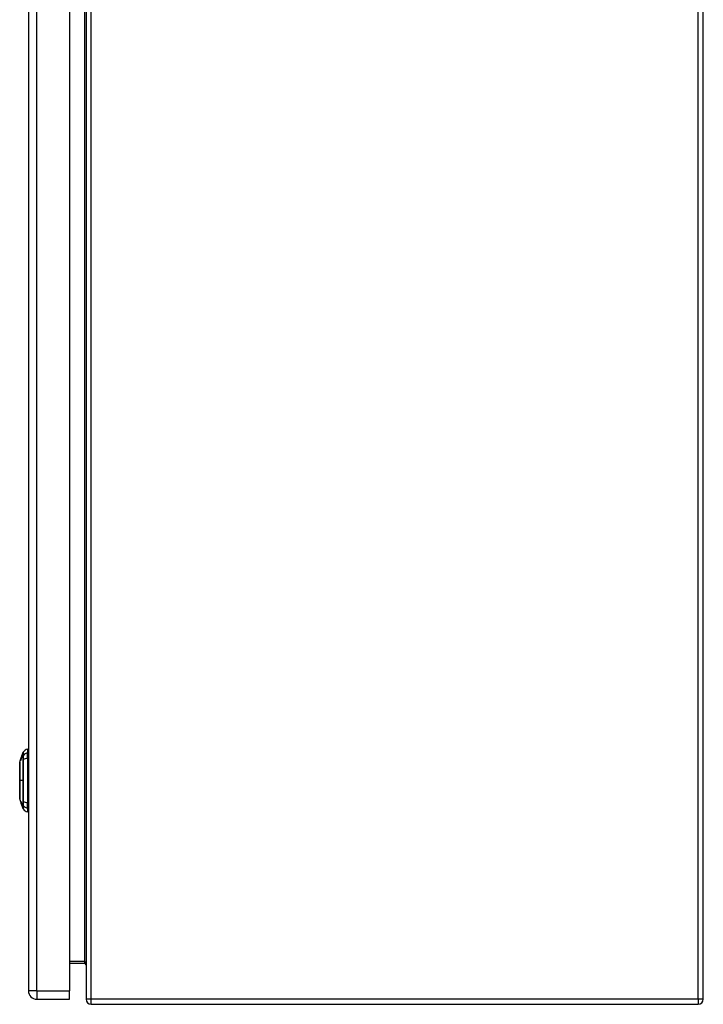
# Model space of a CAD drawing. Header units: inches. Extents: x 18 to 202, y 13 to 131.
# Tile 29 of 54: x 138 to 152, y 55 to 74. Entities that reach past the tile are written whole.
import ezdxf

# ---------------------------------------------------------------- set-up
doc = ezdxf.new("R2010")
doc.units = ezdxf.units.IN
doc.header["$MEASUREMENT"] = 0
doc.layers.add('Visible Edges(ANSI)', color=7, linetype='Continuous', lineweight=25)
doc.layers.add('Visible Tangent Edges(ANSI)', color=7, linetype='Continuous', lineweight=25)

msp = doc.modelspace()

# ---------------------------------------------------------------- linework, layer by layer
at = {"layer": 'Visible Edges(ANSI)'}
for p, q in [((151.627, 55.101), (151.627, 93.171)), ((139.627, 85.025), (139.627, 55.101)), ((138.507, 84.743), (138.507, 55.262)), ((139.307, 84.743), (139.307, 55.262)), ((138.386, 59.847), (138.404, 59.901)), ((138.491, 59.961), (138.491, 59.888)), ((138.337, 59.708), (138.345, 59.732)), ((138.345, 59.732), (138.345, 59.732)), ((138.346, 59.732), (138.346, 59.732)), ((138.347, 59.732), (138.346, 59.732)), ((138.353, 59.751), (138.347, 59.732)), ((138.348, 59.739), (138.362, 59.78)), ((138.348, 59.732), (138.348, 59.732)), ((138.35, 59.732), (138.349, 59.732)), ((138.351, 59.748), (138.351, 59.748)), ((138.351, 59.748), (138.351, 59.748)), ((138.354, 59.755), (138.354, 59.755)), ((138.356, 59.762), (138.356, 59.762)), ((138.356, 59.762), (138.356, 59.762)), ((138.362, 59.777), (138.36, 59.769)), ((138.36, 59.77), (138.361, 59.77)), ((138.36, 59.769), (138.36, 59.769)), ((138.36, 59.769), (138.36, 59.769)), ((138.36, 59.767), (138.36, 59.767)), ((138.361, 59.777), (138.361, 59.777)), ((138.362, 59.78), (138.385, 59.846)), ((138.362, 59.775), (138.363, 59.78)), ((138.363, 59.78), (138.362, 59.78)), ((138.362, 59.78), (138.362, 59.78)), ((138.362, 59.78), (138.362, 59.78)), ((138.362, 59.777), (138.362, 59.777)), ((138.362, 59.777), (138.362, 59.777)), ((138.362, 59.77), (138.363, 59.77)), ((138.363, 59.78), (138.363, 59.78)), ((138.363, 59.78), (138.364, 59.78)), ((138.364, 59.781), (138.364, 59.781)), ((138.385, 59.846), (138.385, 59.846)), ((138.386, 59.847), (138.387, 59.847)), ((138.386, 59.847), (138.386, 59.847)), ((138.386, 59.847), (138.386, 59.847)), ((138.491, 59.779), (138.491, 59.888)), ((138.491, 59.779), (138.491, 58.922)), ((138.364, 58.916), (138.337, 58.994)), ((138.362, 58.936), (138.363, 58.936)), ((138.363, 58.934), (138.363, 58.934)), ((138.36, 58.932), (138.36, 58.932)), ((138.363, 58.919), (138.363, 58.919)), ((138.366, 58.915), (138.366, 58.915)), ((138.37, 58.901), (138.367, 58.91)), ((138.367, 58.91), (138.367, 58.91)), ((138.368, 58.906), (138.368, 58.906)), ((138.38, 58.87), (138.368, 58.906)), ((138.371, 58.91), (138.372, 58.91)), ((138.372, 58.903), (138.372, 58.903)), ((138.374, 58.886), (138.372, 58.895)), ((138.372, 58.895), (138.372, 58.895)), ((138.374, 58.888), (138.374, 58.888)), ((138.38, 58.87), (138.38, 58.87)), ((138.382, 58.876), (138.383, 58.876)), ((138.404, 58.8), (138.383, 58.862)), ((138.385, 58.858), (138.385, 58.858)), ((138.491, 58.813), (138.491, 58.922)), ((138.491, 58.813), (138.491, 58.74)), ((139.307, 55.8), (139.596, 55.8)), ((139.307, 55.101), (139.307, 55.262)), ((138.668, 55.101), (139.307, 55.101)), ((139.726, 55.002), (151.528, 55.002))]:
    msp.add_line(p, q, dxfattribs=at)
at = {"layer": 'Visible Edges(ANSI)', "flags": 128}
for points in [[(138.337, 59.706), (138.337, 59.705), (138.337, 59.704), (138.336, 59.702), (138.336, 59.699), (138.336, 59.695), (138.336, 59.691), (138.336, 59.685), (138.336, 59.679), (138.336, 59.672), (138.336, 59.664), (138.336, 59.655), (138.336, 59.646), (138.336, 59.636), (138.336, 59.625), (138.336, 59.614), (138.336, 59.602), (138.336, 59.589), (138.336, 59.576), (138.336, 59.563), (138.336, 59.548), (138.336, 59.534), (138.336, 59.518), (138.336, 59.503), (138.336, 59.487), (138.336, 59.471), (138.336, 59.454), (138.336, 59.437), (138.336, 59.42), (138.336, 59.403), (138.337, 59.386), (138.337, 59.369), (138.337, 59.351), (138.337, 59.334), (138.337, 59.316), (138.336, 59.299), (138.336, 59.282), (138.336, 59.265), (138.336, 59.248), (138.336, 59.231), (138.336, 59.215), (138.336, 59.199), (138.336, 59.183), (138.336, 59.168), (138.336, 59.153), (138.336, 59.139), (138.336, 59.125), (138.336, 59.112), (138.336, 59.099), (138.336, 59.087), (138.336, 59.076), (138.336, 59.065), (138.336, 59.055), (138.336, 59.046), (138.336, 59.038), (138.336, 59.03), (138.336, 59.023), (138.336, 59.016), (138.336, 59.011), (138.336, 59.006), (138.336, 59.002), (138.336, 58.999), (138.337, 58.997), (138.337, 58.996), (138.337, 58.996)], [(138.345, 59.732), (138.346, 59.733), (138.346, 59.734), (138.346, 59.735), (138.347, 59.736), (138.347, 59.737), (138.347, 59.738), (138.348, 59.739), (138.348, 59.74), (138.348, 59.741), (138.349, 59.742), (138.349, 59.743), (138.349, 59.744), (138.35, 59.745), (138.35, 59.746), (138.35, 59.747), (138.351, 59.748), (138.351, 59.748), (138.351, 59.749), (138.352, 59.75), (138.352, 59.751), (138.353, 59.752), (138.353, 59.753), (138.353, 59.754), (138.354, 59.755)], [(138.351, 59.748), (138.351, 59.748), (138.351, 59.747), (138.35, 59.746), (138.35, 59.746), (138.35, 59.745), (138.35, 59.744), (138.349, 59.744), (138.349, 59.743), (138.349, 59.742), (138.349, 59.741), (138.349, 59.741), (138.348, 59.74), (138.348, 59.739), (138.348, 59.739), (138.348, 59.738), (138.347, 59.737), (138.347, 59.737), (138.347, 59.736), (138.347, 59.735), (138.346, 59.735), (138.346, 59.734), (138.346, 59.733), (138.346, 59.733), (138.345, 59.732)], [(138.346, 59.732), (138.347, 59.734), (138.348, 59.736), (138.348, 59.738), (138.349, 59.74), (138.35, 59.741), (138.35, 59.743), (138.351, 59.745), (138.352, 59.747), (138.352, 59.749), (138.353, 59.751), (138.353, 59.753), (138.354, 59.755), (138.355, 59.757), (138.355, 59.759), (138.356, 59.76), (138.357, 59.762), (138.357, 59.764), (138.358, 59.766), (138.359, 59.768), (138.359, 59.77), (138.36, 59.772), (138.361, 59.774), (138.361, 59.776), (138.362, 59.777)], [(138.354, 59.755), (138.353, 59.754), (138.353, 59.753), (138.353, 59.752), (138.353, 59.752), (138.352, 59.751), (138.352, 59.75), (138.352, 59.749), (138.351, 59.748), (138.351, 59.747), (138.351, 59.746), (138.35, 59.745), (138.35, 59.744), (138.35, 59.743), (138.349, 59.742), (138.349, 59.741), (138.349, 59.74), (138.348, 59.739), (138.348, 59.738), (138.348, 59.737), (138.347, 59.736), (138.347, 59.735), (138.347, 59.734), (138.346, 59.733), (138.346, 59.732)], [(138.346, 59.732), (138.346, 59.733), (138.346, 59.733), (138.346, 59.734), (138.347, 59.735), (138.347, 59.735), (138.347, 59.736), (138.347, 59.737), (138.347, 59.737), (138.348, 59.738), (138.348, 59.739), (138.348, 59.739), (138.348, 59.74), (138.349, 59.741), (138.349, 59.741), (138.349, 59.742), (138.349, 59.743), (138.35, 59.744), (138.35, 59.744), (138.35, 59.745), (138.35, 59.746), (138.35, 59.746), (138.351, 59.747), (138.351, 59.748), (138.351, 59.748)], [(138.348, 59.732), (138.348, 59.733), (138.348, 59.734), (138.349, 59.736), (138.349, 59.737), (138.35, 59.738), (138.35, 59.739), (138.35, 59.74), (138.351, 59.742), (138.351, 59.743), (138.352, 59.744), (138.352, 59.745), (138.352, 59.746), (138.353, 59.748), (138.353, 59.749), (138.354, 59.75), (138.354, 59.751), (138.355, 59.752), (138.355, 59.754), (138.355, 59.755), (138.356, 59.756), (138.356, 59.757), (138.357, 59.758), (138.357, 59.76), (138.357, 59.761)], [(138.355, 59.751), (138.354, 59.75), (138.354, 59.749), (138.354, 59.748), (138.353, 59.748), (138.353, 59.747), (138.353, 59.746), (138.353, 59.745), (138.352, 59.744), (138.352, 59.744), (138.352, 59.743), (138.352, 59.742), (138.351, 59.741), (138.351, 59.741), (138.351, 59.74), (138.351, 59.739), (138.35, 59.738), (138.35, 59.737), (138.35, 59.737), (138.349, 59.736), (138.349, 59.735), (138.349, 59.734), (138.349, 59.734), (138.348, 59.733), (138.348, 59.732)], [(138.349, 59.732), (138.35, 59.733), (138.35, 59.734), (138.351, 59.736), (138.351, 59.737), (138.351, 59.738), (138.352, 59.739), (138.352, 59.74), (138.353, 59.742), (138.353, 59.743), (138.353, 59.744), (138.354, 59.745), (138.354, 59.746), (138.355, 59.748), (138.355, 59.749), (138.355, 59.75), (138.356, 59.751), (138.356, 59.752), (138.357, 59.754), (138.357, 59.755), (138.357, 59.756), (138.358, 59.757), (138.358, 59.758), (138.359, 59.76), (138.359, 59.761)], [(138.36, 59.761), (138.359, 59.759), (138.359, 59.758), (138.358, 59.757), (138.358, 59.756), (138.358, 59.755), (138.357, 59.753), (138.357, 59.752), (138.356, 59.751), (138.356, 59.75), (138.356, 59.749), (138.355, 59.747), (138.355, 59.746), (138.354, 59.745), (138.354, 59.744), (138.354, 59.743), (138.353, 59.742), (138.353, 59.74), (138.353, 59.739), (138.352, 59.738), (138.352, 59.737), (138.351, 59.736), (138.351, 59.734), (138.351, 59.733), (138.35, 59.732)], [(138.358, 59.765), (138.358, 59.764), (138.358, 59.764), (138.358, 59.763), (138.357, 59.763), (138.357, 59.762), (138.357, 59.761), (138.357, 59.761), (138.357, 59.76), (138.356, 59.76), (138.356, 59.759), (138.356, 59.759), (138.356, 59.758), (138.356, 59.757), (138.355, 59.757), (138.355, 59.756), (138.355, 59.756), (138.355, 59.755), (138.354, 59.754), (138.354, 59.754), (138.354, 59.753), (138.354, 59.753), (138.354, 59.752), (138.353, 59.751), (138.353, 59.751)], [(138.354, 59.755), (138.354, 59.756), (138.354, 59.757), (138.354, 59.758), (138.355, 59.759), (138.355, 59.76), (138.355, 59.761), (138.356, 59.762), (138.356, 59.763), (138.356, 59.764), (138.357, 59.765), (138.357, 59.765), (138.357, 59.766), (138.358, 59.767), (138.358, 59.768), (138.358, 59.769), (138.359, 59.77), (138.359, 59.771), (138.359, 59.772), (138.36, 59.773), (138.36, 59.774), (138.36, 59.775), (138.361, 59.776), (138.361, 59.777), (138.361, 59.777)], [(138.362, 59.777), (138.362, 59.777), (138.361, 59.776), (138.361, 59.775), (138.361, 59.774), (138.36, 59.773), (138.36, 59.772), (138.36, 59.771), (138.359, 59.77), (138.359, 59.769), (138.359, 59.768), (138.358, 59.767), (138.358, 59.767), (138.358, 59.766), (138.357, 59.765), (138.357, 59.764), (138.357, 59.763), (138.356, 59.762), (138.356, 59.761), (138.356, 59.76), (138.355, 59.759), (138.355, 59.758), (138.354, 59.757), (138.354, 59.756), (138.354, 59.755)], [(138.36, 59.765), (138.359, 59.764), (138.359, 59.764), (138.359, 59.763), (138.359, 59.763), (138.359, 59.762), (138.358, 59.761), (138.358, 59.761), (138.358, 59.76), (138.358, 59.76), (138.357, 59.759), (138.357, 59.759), (138.357, 59.758), (138.357, 59.757), (138.357, 59.757), (138.356, 59.756), (138.356, 59.756), (138.356, 59.755), (138.356, 59.754), (138.356, 59.754), (138.355, 59.753), (138.355, 59.753), (138.355, 59.752), (138.355, 59.751), (138.355, 59.751)], [(138.361, 59.777), (138.361, 59.777), (138.361, 59.776), (138.361, 59.776), (138.36, 59.775), (138.36, 59.774), (138.36, 59.774), (138.36, 59.773), (138.36, 59.772), (138.359, 59.772), (138.359, 59.771), (138.359, 59.77), (138.359, 59.77), (138.358, 59.769), (138.358, 59.769), (138.358, 59.768), (138.358, 59.767), (138.358, 59.767), (138.357, 59.766), (138.357, 59.765), (138.357, 59.765), (138.357, 59.764), (138.357, 59.763), (138.356, 59.763), (138.356, 59.762)], [(138.356, 59.762), (138.356, 59.763), (138.357, 59.763), (138.357, 59.764), (138.357, 59.765), (138.357, 59.765), (138.357, 59.766), (138.358, 59.767), (138.358, 59.767), (138.358, 59.768), (138.358, 59.769), (138.359, 59.769), (138.359, 59.77), (138.359, 59.77), (138.359, 59.771), (138.36, 59.772), (138.36, 59.772), (138.36, 59.773), (138.36, 59.774), (138.36, 59.774), (138.361, 59.775), (138.361, 59.776), (138.361, 59.776), (138.361, 59.777), (138.362, 59.777)], [(138.386, 59.847), (138.385, 59.844), (138.383, 59.841), (138.382, 59.837), (138.381, 59.834), (138.38, 59.83), (138.379, 59.827), (138.378, 59.824), (138.376, 59.82), (138.375, 59.817), (138.374, 59.813), (138.373, 59.81), (138.372, 59.806), (138.37, 59.803), (138.369, 59.799), (138.368, 59.796), (138.367, 59.793), (138.366, 59.789), (138.364, 59.786), (138.363, 59.782), (138.362, 59.779), (138.361, 59.775), (138.36, 59.772), (138.358, 59.769), (138.357, 59.765)], [(138.357, 59.765), (138.357, 59.766), (138.358, 59.766), (138.358, 59.767), (138.358, 59.768), (138.358, 59.768), (138.358, 59.769), (138.359, 59.769), (138.359, 59.77), (138.359, 59.771), (138.359, 59.771), (138.359, 59.772), (138.36, 59.773), (138.36, 59.773), (138.36, 59.774), (138.36, 59.774), (138.361, 59.775), (138.361, 59.776), (138.361, 59.776), (138.361, 59.777), (138.361, 59.777), (138.362, 59.778), (138.362, 59.779), (138.362, 59.779), (138.362, 59.78)], [(138.357, 59.761), (138.357, 59.761), (138.358, 59.761), (138.358, 59.761), (138.358, 59.762), (138.358, 59.762), (138.358, 59.762), (138.358, 59.762), (138.358, 59.763), (138.358, 59.763), (138.358, 59.763), (138.358, 59.763), (138.358, 59.764), (138.359, 59.764), (138.359, 59.764), (138.359, 59.764), (138.359, 59.765), (138.359, 59.765), (138.359, 59.765), (138.359, 59.765), (138.359, 59.766), (138.359, 59.766), (138.359, 59.766), (138.359, 59.766), (138.359, 59.767)], [(138.36, 59.77), (138.36, 59.77), (138.36, 59.769), (138.36, 59.769), (138.36, 59.769), (138.36, 59.769), (138.36, 59.769), (138.36, 59.769), (138.36, 59.769), (138.36, 59.769), (138.36, 59.768), (138.36, 59.768), (138.359, 59.768), (138.359, 59.768), (138.359, 59.768), (138.359, 59.767), (138.359, 59.767), (138.359, 59.767), (138.359, 59.767), (138.359, 59.766), (138.359, 59.766), (138.359, 59.766), (138.358, 59.765), (138.358, 59.765), (138.358, 59.765)], [(138.359, 59.771), (138.36, 59.774), (138.362, 59.778), (138.363, 59.781), (138.364, 59.784), (138.365, 59.787), (138.366, 59.79), (138.367, 59.793), (138.368, 59.797), (138.369, 59.8), (138.37, 59.803), (138.372, 59.806), (138.373, 59.809), (138.374, 59.813), (138.375, 59.816), (138.376, 59.819), (138.377, 59.822), (138.378, 59.825), (138.379, 59.828), (138.38, 59.832), (138.381, 59.835), (138.383, 59.838), (138.384, 59.841), (138.385, 59.844), (138.386, 59.847)], [(138.362, 59.78), (138.362, 59.779), (138.362, 59.779), (138.362, 59.779), (138.362, 59.778), (138.362, 59.778), (138.362, 59.778), (138.362, 59.777), (138.361, 59.777), (138.361, 59.777), (138.361, 59.776), (138.361, 59.776), (138.361, 59.776), (138.361, 59.775), (138.361, 59.775), (138.36, 59.774), (138.36, 59.774), (138.36, 59.774), (138.36, 59.773), (138.36, 59.773), (138.36, 59.773), (138.36, 59.772), (138.36, 59.772), (138.359, 59.772), (138.359, 59.771)], [(138.359, 59.767), (138.359, 59.767), (138.36, 59.767), (138.36, 59.767), (138.36, 59.768), (138.36, 59.768), (138.36, 59.768), (138.36, 59.768), (138.36, 59.768), (138.36, 59.768), (138.36, 59.769), (138.36, 59.769), (138.36, 59.769), (138.36, 59.769), (138.36, 59.769), (138.36, 59.769), (138.36, 59.769), (138.36, 59.769), (138.36, 59.769), (138.36, 59.77), (138.36, 59.77), (138.36, 59.77), (138.36, 59.77), (138.36, 59.77), (138.36, 59.77)], [(138.359, 59.761), (138.359, 59.761), (138.359, 59.761), (138.359, 59.761), (138.359, 59.762), (138.359, 59.762), (138.359, 59.762), (138.36, 59.762), (138.36, 59.763), (138.36, 59.763), (138.36, 59.763), (138.36, 59.763), (138.36, 59.764), (138.36, 59.764), (138.36, 59.764), (138.36, 59.764), (138.36, 59.765), (138.36, 59.765), (138.36, 59.765), (138.361, 59.765), (138.361, 59.766), (138.361, 59.766), (138.361, 59.766), (138.361, 59.766), (138.361, 59.767)], [(138.36, 59.769), (138.36, 59.77), (138.36, 59.771), (138.361, 59.771), (138.361, 59.772), (138.361, 59.773), (138.361, 59.773), (138.361, 59.774), (138.362, 59.774), (138.362, 59.775), (138.362, 59.775), (138.362, 59.776), (138.362, 59.776), (138.363, 59.777), (138.363, 59.777), (138.363, 59.777), (138.363, 59.778), (138.363, 59.778), (138.363, 59.778), (138.363, 59.778), (138.363, 59.778), (138.363, 59.779), (138.363, 59.779), (138.364, 59.779), (138.364, 59.779)], [(138.36, 59.767), (138.361, 59.768), (138.361, 59.769), (138.361, 59.77), (138.361, 59.77), (138.362, 59.771), (138.362, 59.772), (138.362, 59.773), (138.362, 59.773), (138.363, 59.774), (138.363, 59.774), (138.363, 59.775), (138.363, 59.776), (138.364, 59.776), (138.364, 59.777), (138.364, 59.777), (138.364, 59.777), (138.364, 59.778), (138.364, 59.778), (138.365, 59.778), (138.365, 59.778), (138.365, 59.779), (138.365, 59.779), (138.365, 59.779), (138.365, 59.779)], [(138.362, 59.773), (138.362, 59.773), (138.362, 59.772), (138.362, 59.772), (138.362, 59.772), (138.362, 59.772), (138.362, 59.771), (138.361, 59.771), (138.361, 59.771), (138.361, 59.771), (138.361, 59.77), (138.361, 59.77), (138.361, 59.77), (138.361, 59.77), (138.361, 59.77), (138.361, 59.769), (138.361, 59.769), (138.361, 59.769), (138.361, 59.769), (138.361, 59.768), (138.361, 59.768), (138.36, 59.768), (138.36, 59.768), (138.36, 59.767), (138.36, 59.767)], [(138.364, 59.773), (138.363, 59.772), (138.363, 59.772), (138.363, 59.771), (138.363, 59.771), (138.363, 59.77), (138.363, 59.77), (138.362, 59.769), (138.362, 59.769), (138.362, 59.768), (138.362, 59.768), (138.362, 59.767), (138.362, 59.767), (138.362, 59.766), (138.361, 59.766), (138.361, 59.765), (138.361, 59.765), (138.361, 59.764), (138.361, 59.764), (138.361, 59.763), (138.36, 59.763), (138.36, 59.762), (138.36, 59.762), (138.36, 59.761), (138.36, 59.761)], [(138.362, 59.77), (138.362, 59.77), (138.361, 59.769), (138.361, 59.769), (138.361, 59.769), (138.361, 59.769), (138.361, 59.769), (138.361, 59.769), (138.361, 59.769), (138.361, 59.769), (138.361, 59.768), (138.361, 59.768), (138.361, 59.768), (138.361, 59.768), (138.361, 59.768), (138.361, 59.767), (138.36, 59.767), (138.36, 59.767), (138.36, 59.767), (138.36, 59.766), (138.36, 59.766), (138.36, 59.766), (138.36, 59.765), (138.36, 59.765), (138.36, 59.765)], [(138.361, 59.767), (138.361, 59.767), (138.361, 59.767), (138.361, 59.767), (138.361, 59.768), (138.361, 59.768), (138.361, 59.768), (138.361, 59.768), (138.361, 59.768), (138.361, 59.768), (138.361, 59.769), (138.361, 59.769), (138.361, 59.769), (138.362, 59.769), (138.362, 59.769), (138.362, 59.769), (138.362, 59.769), (138.362, 59.769), (138.362, 59.769), (138.362, 59.77), (138.362, 59.77), (138.362, 59.77), (138.362, 59.77), (138.362, 59.77), (138.362, 59.77)], [(138.364, 59.781), (138.364, 59.781), (138.364, 59.781), (138.364, 59.781), (138.364, 59.781), (138.364, 59.781), (138.364, 59.781), (138.364, 59.78), (138.364, 59.78), (138.364, 59.78), (138.364, 59.78), (138.364, 59.78), (138.363, 59.779), (138.363, 59.779), (138.363, 59.779), (138.363, 59.778), (138.363, 59.778), (138.363, 59.778), (138.363, 59.777), (138.362, 59.777), (138.362, 59.777), (138.362, 59.776), (138.362, 59.776), (138.362, 59.775), (138.362, 59.775)], [(138.364, 59.779), (138.364, 59.779), (138.364, 59.779), (138.364, 59.779), (138.364, 59.778), (138.364, 59.778), (138.364, 59.778), (138.364, 59.778), (138.363, 59.778), (138.363, 59.778), (138.363, 59.777), (138.363, 59.777), (138.363, 59.777), (138.363, 59.777), (138.363, 59.776), (138.363, 59.776), (138.363, 59.776), (138.363, 59.775), (138.363, 59.775), (138.363, 59.775), (138.362, 59.774), (138.362, 59.774), (138.362, 59.774), (138.362, 59.773), (138.362, 59.773)], [(138.363, 59.78), (138.364, 59.783), (138.365, 59.785), (138.366, 59.788), (138.367, 59.791), (138.368, 59.794), (138.369, 59.797), (138.37, 59.8), (138.371, 59.802), (138.372, 59.805), (138.373, 59.808), (138.374, 59.811), (138.375, 59.814), (138.376, 59.816), (138.377, 59.819), (138.378, 59.822), (138.379, 59.825), (138.38, 59.828), (138.381, 59.831), (138.381, 59.833), (138.382, 59.836), (138.383, 59.839), (138.384, 59.842), (138.385, 59.844), (138.386, 59.847)], [(138.386, 59.847), (138.385, 59.844), (138.384, 59.842), (138.383, 59.839), (138.382, 59.836), (138.381, 59.833), (138.38, 59.831), (138.379, 59.828), (138.378, 59.825), (138.378, 59.822), (138.377, 59.819), (138.376, 59.816), (138.375, 59.814), (138.374, 59.811), (138.373, 59.808), (138.372, 59.805), (138.371, 59.802), (138.37, 59.8), (138.369, 59.797), (138.368, 59.794), (138.367, 59.791), (138.366, 59.788), (138.365, 59.785), (138.364, 59.783), (138.363, 59.78)], [(138.387, 59.847), (138.386, 59.845), (138.385, 59.842), (138.384, 59.839), (138.383, 59.836), (138.382, 59.834), (138.381, 59.831), (138.38, 59.828), (138.379, 59.825), (138.378, 59.823), (138.378, 59.82), (138.377, 59.817), (138.376, 59.814), (138.375, 59.811), (138.374, 59.809), (138.373, 59.806), (138.372, 59.803), (138.371, 59.8), (138.37, 59.798), (138.369, 59.795), (138.368, 59.792), (138.367, 59.789), (138.366, 59.786), (138.365, 59.784), (138.364, 59.781)], [(138.365, 59.779), (138.365, 59.779), (138.365, 59.779), (138.365, 59.779), (138.365, 59.778), (138.365, 59.778), (138.365, 59.778), (138.365, 59.778), (138.365, 59.778), (138.365, 59.778), (138.365, 59.778), (138.365, 59.777), (138.365, 59.777), (138.365, 59.777), (138.365, 59.776), (138.365, 59.776), (138.364, 59.776), (138.364, 59.775), (138.364, 59.775), (138.364, 59.775), (138.364, 59.774), (138.364, 59.774), (138.364, 59.774), (138.364, 59.773), (138.364, 59.773)], [(138.359, 58.943), (138.359, 58.943), (138.359, 58.944), (138.359, 58.944), (138.359, 58.944), (138.359, 58.944), (138.359, 58.944), (138.359, 58.944), (138.36, 58.944), (138.36, 58.943), (138.36, 58.943), (138.36, 58.943), (138.36, 58.942), (138.361, 58.941), (138.361, 58.941), (138.361, 58.94), (138.362, 58.939), (138.362, 58.938), (138.362, 58.937), (138.363, 58.936), (138.363, 58.935), (138.363, 58.934), (138.364, 58.933), (138.364, 58.932), (138.365, 58.931)], [(138.362, 58.93), (138.362, 58.93), (138.362, 58.931), (138.362, 58.932), (138.361, 58.933), (138.361, 58.933), (138.361, 58.934), (138.361, 58.935), (138.361, 58.936), (138.36, 58.936), (138.36, 58.937), (138.36, 58.937), (138.36, 58.938), (138.36, 58.939), (138.36, 58.939), (138.36, 58.94), (138.359, 58.94), (138.359, 58.941), (138.359, 58.941), (138.359, 58.941), (138.359, 58.942), (138.359, 58.942), (138.359, 58.942), (138.359, 58.943), (138.359, 58.943)], [(138.36, 58.932), (138.36, 58.932), (138.36, 58.932), (138.36, 58.932), (138.36, 58.932), (138.36, 58.932), (138.36, 58.933), (138.36, 58.933), (138.36, 58.933), (138.36, 58.933), (138.36, 58.933), (138.36, 58.933), (138.36, 58.933), (138.36, 58.933), (138.36, 58.933), (138.36, 58.933), (138.36, 58.933), (138.36, 58.933), (138.36, 58.933), (138.36, 58.933), (138.36, 58.933), (138.36, 58.933), (138.36, 58.933), (138.36, 58.933), (138.36, 58.933)], [(138.36, 58.933), (138.361, 58.93), (138.362, 58.927), (138.363, 58.924), (138.364, 58.921), (138.365, 58.918), (138.366, 58.915), (138.367, 58.912), (138.368, 58.908), (138.37, 58.905), (138.371, 58.902), (138.372, 58.899), (138.373, 58.896), (138.374, 58.893), (138.375, 58.89), (138.376, 58.887), (138.377, 58.884), (138.378, 58.88), (138.379, 58.877), (138.38, 58.874), (138.381, 58.871), (138.382, 58.868), (138.383, 58.865), (138.385, 58.862), (138.386, 58.859)], [(138.361, 58.936), (138.361, 58.935), (138.361, 58.935), (138.362, 58.935), (138.362, 58.935), (138.362, 58.935), (138.362, 58.935), (138.362, 58.935), (138.362, 58.935), (138.362, 58.934), (138.362, 58.934), (138.362, 58.934), (138.362, 58.934), (138.362, 58.934), (138.362, 58.933), (138.362, 58.933), (138.362, 58.933), (138.362, 58.933), (138.362, 58.933), (138.362, 58.932), (138.362, 58.932), (138.362, 58.932), (138.362, 58.932), (138.362, 58.931), (138.363, 58.931)], [(138.363, 58.934), (138.362, 58.935), (138.362, 58.935), (138.362, 58.935), (138.362, 58.935), (138.362, 58.935), (138.362, 58.935), (138.362, 58.936), (138.362, 58.936), (138.362, 58.936), (138.362, 58.936), (138.362, 58.936), (138.362, 58.936), (138.362, 58.936), (138.362, 58.936), (138.362, 58.936), (138.362, 58.936), (138.362, 58.936), (138.361, 58.936), (138.361, 58.936), (138.361, 58.936), (138.361, 58.936), (138.361, 58.936), (138.361, 58.936), (138.361, 58.936)], [(138.365, 58.928), (138.365, 58.928), (138.365, 58.928), (138.365, 58.929), (138.365, 58.929), (138.365, 58.929), (138.364, 58.929), (138.364, 58.93), (138.364, 58.93), (138.364, 58.93), (138.364, 58.931), (138.364, 58.931), (138.364, 58.931), (138.364, 58.932), (138.363, 58.932), (138.363, 58.932), (138.363, 58.932), (138.363, 58.933), (138.363, 58.933), (138.363, 58.933), (138.363, 58.933), (138.363, 58.934), (138.363, 58.934), (138.363, 58.934), (138.363, 58.934)], [(138.367, 58.91), (138.367, 58.911), (138.366, 58.912), (138.366, 58.913), (138.366, 58.914), (138.365, 58.915), (138.365, 58.916), (138.365, 58.917), (138.364, 58.918), (138.364, 58.919), (138.364, 58.92), (138.363, 58.921), (138.363, 58.922), (138.363, 58.923), (138.363, 58.924), (138.362, 58.924), (138.362, 58.925), (138.362, 58.926), (138.362, 58.927), (138.361, 58.928), (138.361, 58.929), (138.361, 58.93), (138.361, 58.93), (138.36, 58.931), (138.36, 58.932)], [(138.368, 58.906), (138.367, 58.908), (138.366, 58.909), (138.366, 58.911), (138.365, 58.913), (138.365, 58.914), (138.364, 58.916), (138.364, 58.917), (138.363, 58.918), (138.363, 58.92), (138.362, 58.92), (138.362, 58.921), (138.362, 58.922), (138.362, 58.923), (138.362, 58.923), (138.361, 58.924), (138.361, 58.924), (138.361, 58.925), (138.361, 58.925), (138.361, 58.926), (138.361, 58.926), (138.361, 58.926), (138.361, 58.926), (138.361, 58.926), (138.361, 58.926)], [(138.361, 58.926), (138.361, 58.926), (138.361, 58.926), (138.361, 58.926), (138.361, 58.926), (138.361, 58.926), (138.361, 58.925), (138.361, 58.924), (138.362, 58.924), (138.362, 58.923), (138.362, 58.922), (138.363, 58.921), (138.363, 58.92), (138.363, 58.919), (138.364, 58.918), (138.364, 58.917), (138.365, 58.916), (138.365, 58.915), (138.365, 58.914), (138.366, 58.913), (138.366, 58.912), (138.366, 58.911), (138.367, 58.91), (138.367, 58.909), (138.367, 58.908)], [(138.373, 58.897), (138.373, 58.898), (138.372, 58.9), (138.372, 58.901), (138.371, 58.903), (138.371, 58.904), (138.37, 58.905), (138.37, 58.907), (138.369, 58.908), (138.369, 58.91), (138.368, 58.911), (138.368, 58.912), (138.367, 58.914), (138.367, 58.915), (138.367, 58.917), (138.366, 58.918), (138.366, 58.919), (138.365, 58.921), (138.365, 58.922), (138.364, 58.923), (138.364, 58.924), (138.364, 58.926), (138.363, 58.927), (138.363, 58.928), (138.362, 58.93)], [(138.363, 58.931), (138.363, 58.929), (138.364, 58.927), (138.364, 58.925), (138.365, 58.923), (138.366, 58.921), (138.366, 58.919), (138.367, 58.917), (138.367, 58.916), (138.367, 58.915), (138.368, 58.915), (138.368, 58.914), (138.368, 58.913), (138.369, 58.912), (138.369, 58.911), (138.369, 58.91), (138.369, 58.909), (138.37, 58.909), (138.37, 58.908), (138.37, 58.907), (138.371, 58.906), (138.371, 58.905), (138.371, 58.904), (138.371, 58.904), (138.372, 58.903)], [(138.367, 58.908), (138.367, 58.909), (138.367, 58.909), (138.366, 58.91), (138.366, 58.911), (138.366, 58.912), (138.366, 58.912), (138.365, 58.913), (138.365, 58.914), (138.365, 58.914), (138.365, 58.915), (138.364, 58.915), (138.364, 58.916), (138.364, 58.916), (138.364, 58.917), (138.364, 58.917), (138.364, 58.918), (138.363, 58.918), (138.363, 58.918), (138.363, 58.919), (138.363, 58.919), (138.363, 58.919), (138.363, 58.919), (138.363, 58.919), (138.363, 58.919)], [(138.363, 58.919), (138.363, 58.919), (138.363, 58.919), (138.363, 58.918), (138.363, 58.918), (138.364, 58.917), (138.364, 58.917), (138.364, 58.916), (138.364, 58.915), (138.365, 58.915), (138.365, 58.914), (138.365, 58.914), (138.365, 58.913), (138.365, 58.912), (138.366, 58.912), (138.366, 58.911), (138.366, 58.91), (138.366, 58.91), (138.367, 58.909), (138.367, 58.908), (138.367, 58.908), (138.367, 58.907), (138.368, 58.906), (138.368, 58.905), (138.368, 58.905)], [(138.365, 58.931), (138.365, 58.931), (138.365, 58.931), (138.365, 58.93), (138.365, 58.93), (138.365, 58.93), (138.365, 58.93), (138.365, 58.93), (138.365, 58.93), (138.365, 58.93), (138.365, 58.93), (138.365, 58.929), (138.365, 58.929), (138.365, 58.929), (138.365, 58.929), (138.365, 58.929), (138.365, 58.929), (138.365, 58.929), (138.365, 58.928), (138.365, 58.928), (138.365, 58.928), (138.365, 58.928), (138.365, 58.928), (138.365, 58.928), (138.365, 58.928)], [(138.366, 58.915), (138.366, 58.915), (138.366, 58.914), (138.366, 58.914), (138.366, 58.913), (138.367, 58.913), (138.367, 58.912), (138.367, 58.912), (138.367, 58.911), (138.367, 58.911), (138.367, 58.91), (138.367, 58.91), (138.368, 58.909), (138.368, 58.909), (138.368, 58.909), (138.368, 58.908), (138.368, 58.907), (138.368, 58.907), (138.369, 58.906), (138.369, 58.905), (138.369, 58.904), (138.369, 58.904), (138.369, 58.903), (138.37, 58.902), (138.37, 58.901)], [(138.386, 58.857), (138.385, 58.86), (138.384, 58.862), (138.383, 58.865), (138.382, 58.867), (138.382, 58.869), (138.381, 58.872), (138.38, 58.874), (138.379, 58.877), (138.378, 58.879), (138.377, 58.882), (138.377, 58.884), (138.376, 58.886), (138.375, 58.889), (138.374, 58.891), (138.373, 58.894), (138.372, 58.896), (138.372, 58.898), (138.371, 58.901), (138.37, 58.903), (138.369, 58.906), (138.368, 58.908), (138.367, 58.911), (138.367, 58.913), (138.366, 58.915)], [(138.367, 58.908), (138.368, 58.907), (138.368, 58.907), (138.368, 58.906), (138.368, 58.905), (138.368, 58.905), (138.369, 58.904), (138.369, 58.903), (138.369, 58.903), (138.369, 58.902), (138.37, 58.901), (138.37, 58.901), (138.37, 58.9), (138.37, 58.899), (138.371, 58.899), (138.371, 58.898), (138.371, 58.897), (138.371, 58.896), (138.371, 58.896), (138.372, 58.895), (138.372, 58.894), (138.372, 58.894), (138.372, 58.893), (138.372, 58.893), (138.373, 58.892)], [(138.372, 58.895), (138.371, 58.895), (138.371, 58.896), (138.371, 58.898), (138.37, 58.899), (138.37, 58.9), (138.37, 58.9), (138.37, 58.901), (138.37, 58.901), (138.369, 58.901), (138.369, 58.902), (138.369, 58.902), (138.369, 58.903), (138.369, 58.903), (138.369, 58.903), (138.369, 58.904), (138.368, 58.904), (138.368, 58.905), (138.368, 58.905), (138.368, 58.906), (138.368, 58.906), (138.368, 58.906), (138.368, 58.907), (138.367, 58.907), (138.367, 58.908)], [(138.368, 58.917), (138.368, 58.918), (138.368, 58.918), (138.368, 58.918), (138.368, 58.918), (138.369, 58.917), (138.369, 58.916), (138.369, 58.915), (138.37, 58.915), (138.37, 58.914), (138.37, 58.913), (138.371, 58.913), (138.371, 58.912), (138.371, 58.911), (138.372, 58.91), (138.372, 58.909), (138.372, 58.908), (138.373, 58.907), (138.373, 58.906), (138.373, 58.905), (138.374, 58.904), (138.374, 58.903), (138.374, 58.902), (138.375, 58.901), (138.375, 58.9)], [(138.372, 58.903), (138.371, 58.904), (138.371, 58.904), (138.371, 58.905), (138.371, 58.906), (138.371, 58.906), (138.37, 58.907), (138.37, 58.908), (138.37, 58.908), (138.37, 58.909), (138.37, 58.91), (138.369, 58.91), (138.369, 58.911), (138.369, 58.912), (138.369, 58.912), (138.369, 58.913), (138.369, 58.914), (138.368, 58.914), (138.368, 58.915), (138.368, 58.915), (138.368, 58.916), (138.368, 58.916), (138.368, 58.917), (138.368, 58.917), (138.368, 58.917)], [(138.368, 58.905), (138.368, 58.905), (138.368, 58.905), (138.368, 58.905), (138.368, 58.905), (138.368, 58.905), (138.368, 58.905), (138.368, 58.905), (138.368, 58.905), (138.368, 58.905), (138.368, 58.905), (138.368, 58.905), (138.368, 58.905), (138.368, 58.905), (138.368, 58.905), (138.368, 58.905), (138.368, 58.906), (138.368, 58.906), (138.368, 58.906), (138.368, 58.906), (138.368, 58.906), (138.368, 58.906), (138.368, 58.906), (138.368, 58.906), (138.368, 58.906)], [(138.376, 58.897), (138.375, 58.898), (138.375, 58.9), (138.374, 58.901), (138.374, 58.902), (138.373, 58.903), (138.373, 58.904), (138.373, 58.905), (138.372, 58.906), (138.372, 58.907), (138.372, 58.908), (138.371, 58.908), (138.371, 58.909), (138.371, 58.909), (138.371, 58.909), (138.371, 58.909), (138.371, 58.91), (138.371, 58.91), (138.371, 58.91), (138.371, 58.91), (138.37, 58.91), (138.37, 58.91), (138.37, 58.91), (138.37, 58.909), (138.37, 58.909)], [(138.37, 58.909), (138.371, 58.909), (138.371, 58.908), (138.371, 58.907), (138.371, 58.907), (138.371, 58.906), (138.372, 58.905), (138.372, 58.904), (138.372, 58.903), (138.372, 58.902), (138.373, 58.901), (138.373, 58.9), (138.373, 58.899), (138.373, 58.899), (138.374, 58.898), (138.374, 58.897), (138.374, 58.896), (138.374, 58.895), (138.375, 58.894), (138.375, 58.894), (138.375, 58.893), (138.376, 58.892), (138.376, 58.891), (138.376, 58.89), (138.376, 58.889)], [(138.372, 58.895), (138.372, 58.895), (138.372, 58.895), (138.372, 58.895), (138.372, 58.895), (138.372, 58.895), (138.372, 58.895), (138.372, 58.895), (138.372, 58.895), (138.372, 58.895), (138.372, 58.895), (138.372, 58.895), (138.372, 58.895), (138.372, 58.895), (138.372, 58.895), (138.372, 58.895), (138.372, 58.895), (138.372, 58.895), (138.372, 58.895), (138.372, 58.895), (138.372, 58.895), (138.372, 58.895), (138.372, 58.895), (138.372, 58.895), (138.372, 58.895)], [(138.384, 58.869), (138.384, 58.868), (138.384, 58.869), (138.383, 58.871), (138.382, 58.874), (138.381, 58.875), (138.381, 58.876), (138.381, 58.877), (138.38, 58.878), (138.38, 58.879), (138.379, 58.88), (138.379, 58.881), (138.379, 58.882), (138.378, 58.883), (138.378, 58.884), (138.377, 58.886), (138.377, 58.887), (138.376, 58.888), (138.376, 58.889), (138.376, 58.891), (138.375, 58.892), (138.375, 58.893), (138.374, 58.894), (138.374, 58.896), (138.373, 58.897)], [(138.373, 58.892), (138.373, 58.892), (138.373, 58.892), (138.373, 58.892), (138.373, 58.892), (138.373, 58.891), (138.373, 58.891), (138.373, 58.891), (138.373, 58.89), (138.374, 58.89), (138.374, 58.889), (138.374, 58.889), (138.374, 58.889), (138.374, 58.888), (138.374, 58.887), (138.375, 58.887), (138.375, 58.886), (138.375, 58.885), (138.376, 58.884), (138.376, 58.882), (138.377, 58.881), (138.377, 58.879), (138.378, 58.878), (138.378, 58.876), (138.379, 58.875)], [(138.374, 58.888), (138.374, 58.888), (138.374, 58.888), (138.374, 58.888), (138.374, 58.888), (138.374, 58.888), (138.374, 58.888), (138.374, 58.888), (138.374, 58.888), (138.374, 58.888), (138.374, 58.887), (138.374, 58.887), (138.374, 58.887), (138.374, 58.887), (138.374, 58.887), (138.374, 58.887), (138.374, 58.887), (138.374, 58.887), (138.374, 58.887), (138.374, 58.887), (138.374, 58.887), (138.374, 58.887), (138.374, 58.887), (138.374, 58.887), (138.374, 58.886)], [(138.379, 58.874), (138.379, 58.875), (138.378, 58.876), (138.378, 58.876), (138.378, 58.877), (138.378, 58.878), (138.377, 58.879), (138.377, 58.88), (138.377, 58.88), (138.377, 58.881), (138.376, 58.882), (138.376, 58.883), (138.376, 58.883), (138.376, 58.884), (138.375, 58.884), (138.375, 58.885), (138.375, 58.886), (138.375, 58.886), (138.374, 58.887), (138.374, 58.887), (138.374, 58.887), (138.374, 58.888), (138.374, 58.888), (138.374, 58.888), (138.374, 58.888)], [(138.375, 58.9), (138.376, 58.899), (138.376, 58.897), (138.377, 58.895), (138.377, 58.894), (138.378, 58.892), (138.378, 58.891), (138.379, 58.889), (138.379, 58.887), (138.38, 58.886), (138.38, 58.884), (138.381, 58.882), (138.382, 58.88), (138.382, 58.878), (138.383, 58.876), (138.383, 58.875), (138.383, 58.874), (138.383, 58.873), (138.384, 58.873), (138.384, 58.872), (138.384, 58.871), (138.384, 58.871), (138.384, 58.87), (138.384, 58.87), (138.384, 58.869)], [(138.382, 58.876), (138.382, 58.877), (138.382, 58.877), (138.382, 58.877), (138.382, 58.877), (138.381, 58.878), (138.381, 58.878), (138.381, 58.879), (138.381, 58.879), (138.381, 58.88), (138.381, 58.88), (138.381, 58.881), (138.38, 58.882), (138.38, 58.882), (138.38, 58.883), (138.38, 58.884), (138.38, 58.885), (138.379, 58.886), (138.379, 58.887), (138.378, 58.889), (138.378, 58.89), (138.377, 58.892), (138.377, 58.894), (138.376, 58.895), (138.376, 58.897)], [(138.376, 58.889), (138.377, 58.888), (138.377, 58.887), (138.378, 58.886), (138.378, 58.885), (138.378, 58.884), (138.379, 58.883), (138.379, 58.882), (138.379, 58.881), (138.38, 58.88), (138.38, 58.88), (138.38, 58.879), (138.381, 58.878), (138.381, 58.877), (138.381, 58.877), (138.381, 58.877), (138.381, 58.876), (138.382, 58.876), (138.382, 58.876), (138.382, 58.876), (138.382, 58.876), (138.382, 58.876), (138.382, 58.876), (138.382, 58.876), (138.382, 58.876)], [(138.379, 58.875), (138.38, 58.873), (138.38, 58.871), (138.381, 58.869), (138.382, 58.867), (138.382, 58.865), (138.383, 58.863), (138.384, 58.861), (138.384, 58.86), (138.385, 58.858), (138.385, 58.857), (138.385, 58.856), (138.386, 58.855), (138.386, 58.854), (138.386, 58.854), (138.386, 58.853), (138.387, 58.852), (138.387, 58.852), (138.387, 58.851), (138.387, 58.851), (138.387, 58.851), (138.387, 58.85), (138.387, 58.85), (138.387, 58.85), (138.387, 58.85)], [(138.385, 58.858), (138.385, 58.858), (138.385, 58.858), (138.384, 58.858), (138.384, 58.858), (138.384, 58.859), (138.384, 58.859), (138.384, 58.86), (138.384, 58.861), (138.383, 58.861), (138.383, 58.862), (138.383, 58.863), (138.383, 58.864), (138.382, 58.864), (138.382, 58.865), (138.382, 58.866), (138.382, 58.867), (138.381, 58.868), (138.381, 58.869), (138.381, 58.869), (138.38, 58.87), (138.38, 58.871), (138.38, 58.872), (138.379, 58.873), (138.379, 58.874)], [(138.38, 58.872), (138.38, 58.871), (138.38, 58.869), (138.381, 58.868), (138.381, 58.867), (138.381, 58.866), (138.382, 58.865), (138.382, 58.864), (138.383, 58.863), (138.383, 58.862), (138.383, 58.861), (138.383, 58.861), (138.384, 58.86), (138.384, 58.86), (138.384, 58.859), (138.384, 58.859), (138.384, 58.859), (138.384, 58.858), (138.384, 58.858), (138.384, 58.858), (138.385, 58.858), (138.385, 58.858), (138.385, 58.858), (138.385, 58.858), (138.385, 58.858)], [(138.38, 58.87), (138.38, 58.87), (138.38, 58.87), (138.38, 58.87), (138.38, 58.87), (138.38, 58.87), (138.38, 58.87), (138.38, 58.87), (138.38, 58.871), (138.38, 58.871), (138.38, 58.871), (138.38, 58.871), (138.38, 58.871), (138.38, 58.871), (138.38, 58.871), (138.38, 58.871), (138.38, 58.871), (138.38, 58.871), (138.38, 58.871), (138.38, 58.871), (138.38, 58.871), (138.38, 58.871), (138.38, 58.871), (138.38, 58.872), (138.38, 58.872)], [(138.387, 58.85), (138.387, 58.85), (138.387, 58.85), (138.387, 58.85), (138.387, 58.851), (138.387, 58.851), (138.386, 58.852), (138.386, 58.853), (138.386, 58.854), (138.385, 58.855), (138.385, 58.856), (138.385, 58.857), (138.385, 58.857), (138.384, 58.858), (138.384, 58.859), (138.384, 58.86), (138.383, 58.861), (138.383, 58.862), (138.383, 58.863), (138.382, 58.864), (138.382, 58.865), (138.381, 58.867), (138.381, 58.868), (138.381, 58.869), (138.38, 58.87)], [(138.386, 58.859), (138.386, 58.859), (138.386, 58.859), (138.386, 58.859), (138.386, 58.859), (138.386, 58.859), (138.386, 58.859), (138.386, 58.859), (138.386, 58.858), (138.386, 58.858), (138.386, 58.858), (138.386, 58.858), (138.386, 58.858), (138.386, 58.858), (138.386, 58.858), (138.386, 58.858), (138.386, 58.858), (138.386, 58.858), (138.386, 58.858), (138.386, 58.858), (138.386, 58.858), (138.386, 58.858), (138.386, 58.858), (138.386, 58.858), (138.386, 58.857)]]:
    msp.add_lwpolyline(points, dxfattribs=at)
at = {"layer": 'Visible Edges(ANSI)'}
for centre, radius, start, end in [((138.508, 59.844), 0.118, 97.9413, 150.1831), ((138.414, 59.898), 0.00984, 150.1831, 160.71), ((138.484, 59.882), 0.0394, 53.1301, 78.463), ((138.341, 59.706), 0.00492, 160.71, 179.8269), ((138.341, 58.996), 0.00492, 180.1731, 199.29), ((138.414, 58.804), 0.00984, 199.29, 209.8169), ((138.508, 58.857), 0.118, 209.8169, 262.0587), ((138.484, 58.819), 0.0394, 281.537, 306.8699), ((139.596, 55.769), 0.031, 0, 90), ((138.668, 55.262), 0.161, 180, 270), ((139.726, 55.101), 0.099, 180, 270), ((151.528, 55.101), 0.099, 270, 0)]:
    msp.add_arc(centre, radius, start, end, dxfattribs=at)
at = {"layer": 'Visible Tangent Edges(ANSI)'}
for p, q in [((151.528, 55.101), (151.528, 93.171)), ((139.726, 55.101), (139.726, 85.025)), ((138.668, 55.262), (138.668, 84.743)), ((139.596, 84.173), (139.596, 55.831)), ((138.357, 59.761), (138.358, 59.761)), ((138.359, 59.767), (138.36, 59.767)), ((138.359, 59.761), (138.36, 59.761)), ((138.361, 59.767), (138.362, 59.767)), ((138.404, 59.831), (138.404, 59.831)), ((138.404, 59.76), (138.404, 59.759)), ((138.404, 59.351), (138.337, 59.351)), ((138.337, 59.351), (138.337, 59.351)), ((138.359, 58.943), (138.36, 58.943)), ((138.404, 58.942), (138.404, 58.942)), ((138.361, 58.926), (138.361, 58.926)), ((138.362, 58.93), (138.363, 58.93)), ((138.367, 58.908), (138.367, 58.908)), ((138.368, 58.917), (138.369, 58.917)), ((138.372, 58.895), (138.372, 58.895)), ((138.373, 58.897), (138.374, 58.897)), ((138.376, 58.897), (138.376, 58.897)), ((138.379, 58.874), (138.379, 58.874)), ((138.382, 58.876), (138.383, 58.876)), ((138.385, 58.858), (138.385, 58.858)), ((138.404, 58.87), (138.404, 58.87)), ((139.596, 55.831), (139.307, 55.831)), ((139.596, 55.831), (139.596, 55.8)), ((138.668, 55.262), (138.507, 55.262)), ((138.668, 55.262), (138.668, 55.101)), ((138.668, 55.262), (139.307, 55.262)), ((139.726, 55.101), (139.627, 55.101)), ((139.726, 55.002), (139.726, 55.101)), ((151.528, 55.101), (139.726, 55.101)), ((151.528, 55.101), (151.528, 55.002)), ((151.627, 55.101), (151.528, 55.101))]:
    msp.add_line(p, q, dxfattribs=at)
at = {"layer": 'Visible Tangent Edges(ANSI)', "flags": 128}
for points in [[(138.404, 59.901), (138.404, 59.901), (138.404, 59.901), (138.404, 59.9), (138.404, 59.899), (138.404, 59.898), (138.404, 59.897), (138.404, 59.895), (138.404, 59.893), (138.404, 59.891), (138.404, 59.889), (138.404, 59.886), (138.404, 59.884), (138.404, 59.88), (138.404, 59.877), (138.404, 59.874), (138.404, 59.87), (138.404, 59.866), (138.404, 59.862), (138.404, 59.857), (138.404, 59.853), (138.404, 59.848), (138.404, 59.842), (138.404, 59.837), (138.404, 59.831)], [(138.405, 59.834), (138.405, 59.839), (138.405, 59.844), (138.405, 59.85), (138.405, 59.855), (138.405, 59.859), (138.405, 59.864), (138.405, 59.868), (138.405, 59.872), (138.405, 59.876), (138.405, 59.879), (138.405, 59.882), (138.405, 59.885), (138.405, 59.888), (138.405, 59.891), (138.405, 59.893), (138.405, 59.895), (138.405, 59.897), (138.405, 59.898), (138.405, 59.9), (138.405, 59.901), (138.405, 59.902), (138.405, 59.902), (138.405, 59.903), (138.405, 59.903)], [(138.336, 59.624), (138.336, 59.631), (138.337, 59.637), (138.337, 59.643), (138.337, 59.649), (138.337, 59.654), (138.337, 59.66), (138.337, 59.665), (138.337, 59.67), (138.337, 59.674), (138.337, 59.678), (138.337, 59.682), (138.337, 59.686), (138.337, 59.689), (138.337, 59.693), (138.337, 59.695), (138.337, 59.698), (138.337, 59.7), (138.337, 59.702), (138.337, 59.704), (138.337, 59.705), (138.337, 59.706), (138.337, 59.707), (138.337, 59.707), (138.337, 59.708)], [(138.404, 59.831), (138.404, 59.83), (138.404, 59.828), (138.404, 59.826), (138.404, 59.824), (138.404, 59.822), (138.404, 59.82), (138.404, 59.817), (138.404, 59.815), (138.404, 59.812), (138.404, 59.809), (138.404, 59.807), (138.404, 59.804), (138.404, 59.8), (138.404, 59.797), (138.404, 59.794), (138.404, 59.79), (138.404, 59.787), (138.404, 59.783), (138.404, 59.779), (138.404, 59.776), (138.404, 59.772), (138.404, 59.768), (138.404, 59.764), (138.404, 59.76)], [(138.404, 59.759), (138.404, 59.743), (138.404, 59.726), (138.404, 59.71), (138.404, 59.693), (138.404, 59.677), (138.404, 59.66), (138.404, 59.643), (138.404, 59.626), (138.404, 59.609), (138.404, 59.592), (138.404, 59.575), (138.404, 59.558), (138.404, 59.541), (138.404, 59.524), (138.404, 59.506), (138.404, 59.489), (138.404, 59.472), (138.404, 59.455), (138.404, 59.437), (138.404, 59.42), (138.404, 59.403), (138.404, 59.385), (138.404, 59.368), (138.404, 59.351)], [(138.405, 59.76), (138.405, 59.765), (138.405, 59.769), (138.405, 59.773), (138.405, 59.777), (138.405, 59.781), (138.405, 59.784), (138.405, 59.788), (138.405, 59.792), (138.405, 59.795), (138.405, 59.799), (138.405, 59.802), (138.405, 59.805), (138.405, 59.808), (138.405, 59.811), (138.405, 59.814), (138.405, 59.817), (138.405, 59.82), (138.405, 59.822), (138.405, 59.824), (138.405, 59.826), (138.405, 59.828), (138.405, 59.83), (138.405, 59.832), (138.405, 59.834)], [(138.405, 58.941), (138.405, 58.974), (138.405, 59.007), (138.405, 59.041), (138.405, 59.075), (138.405, 59.109), (138.405, 59.143), (138.405, 59.178), (138.405, 59.212), (138.405, 59.247), (138.405, 59.282), (138.405, 59.316), (138.405, 59.351), (138.405, 59.386), (138.405, 59.42), (138.405, 59.455), (138.405, 59.49), (138.405, 59.524), (138.405, 59.559), (138.405, 59.593), (138.405, 59.627), (138.405, 59.661), (138.405, 59.694), (138.405, 59.727), (138.405, 59.76)], [(138.336, 59.58), (138.336, 59.582), (138.336, 59.584), (138.336, 59.586), (138.336, 59.588), (138.336, 59.59), (138.336, 59.591), (138.336, 59.593), (138.336, 59.595), (138.336, 59.597), (138.336, 59.599), (138.336, 59.601), (138.336, 59.603), (138.336, 59.605), (138.336, 59.607), (138.336, 59.608), (138.336, 59.61), (138.336, 59.612), (138.336, 59.614), (138.336, 59.616), (138.336, 59.617), (138.336, 59.619), (138.336, 59.621), (138.336, 59.622), (138.336, 59.624)], [(138.337, 59.351), (138.337, 59.361), (138.337, 59.371), (138.337, 59.382), (138.337, 59.392), (138.337, 59.402), (138.337, 59.413), (138.337, 59.423), (138.337, 59.433), (138.337, 59.443), (138.337, 59.453), (138.337, 59.463), (138.337, 59.473), (138.337, 59.482), (138.337, 59.492), (138.337, 59.501), (138.337, 59.511), (138.337, 59.52), (138.337, 59.529), (138.337, 59.538), (138.337, 59.546), (138.337, 59.555), (138.337, 59.563), (138.336, 59.572), (138.336, 59.58)], [(138.336, 59.122), (138.336, 59.13), (138.337, 59.138), (138.337, 59.147), (138.337, 59.155), (138.337, 59.164), (138.337, 59.173), (138.337, 59.182), (138.337, 59.191), (138.337, 59.2), (138.337, 59.21), (138.337, 59.219), (138.337, 59.229), (138.337, 59.239), (138.337, 59.249), (138.337, 59.259), (138.337, 59.269), (138.337, 59.279), (138.337, 59.289), (138.337, 59.299), (138.337, 59.309), (138.337, 59.32), (138.337, 59.33), (138.337, 59.34), (138.337, 59.351)], [(138.404, 59.351), (138.404, 59.333), (138.404, 59.316), (138.404, 59.299), (138.404, 59.282), (138.404, 59.264), (138.404, 59.247), (138.404, 59.23), (138.404, 59.212), (138.404, 59.195), (138.404, 59.178), (138.404, 59.161), (138.404, 59.144), (138.404, 59.126), (138.404, 59.109), (138.404, 59.092), (138.404, 59.075), (138.404, 59.059), (138.404, 59.042), (138.404, 59.025), (138.404, 59.008), (138.404, 58.992), (138.404, 58.975), (138.404, 58.959), (138.404, 58.942)], [(138.336, 59.077), (138.336, 59.079), (138.336, 59.081), (138.336, 59.082), (138.336, 59.084), (138.336, 59.086), (138.336, 59.088), (138.336, 59.089), (138.336, 59.091), (138.336, 59.093), (138.336, 59.095), (138.336, 59.097), (138.336, 59.099), (138.336, 59.1), (138.336, 59.102), (138.336, 59.104), (138.336, 59.106), (138.336, 59.108), (138.336, 59.11), (138.336, 59.112), (138.336, 59.114), (138.336, 59.116), (138.336, 59.118), (138.336, 59.12), (138.336, 59.122)], [(138.337, 58.994), (138.337, 58.994), (138.337, 58.995), (138.337, 58.995), (138.337, 58.996), (138.337, 58.998), (138.337, 58.999), (138.337, 59.001), (138.337, 59.004), (138.337, 59.006), (138.337, 59.009), (138.337, 59.012), (138.337, 59.015), (138.337, 59.019), (138.337, 59.023), (138.337, 59.027), (138.337, 59.032), (138.337, 59.037), (138.337, 59.042), (138.337, 59.047), (138.337, 59.053), (138.337, 59.058), (138.337, 59.064), (138.336, 59.071), (138.336, 59.077)], [(138.404, 58.942), (138.404, 58.938), (138.404, 58.934), (138.404, 58.93), (138.404, 58.926), (138.404, 58.922), (138.404, 58.918), (138.404, 58.915), (138.404, 58.911), (138.404, 58.908), (138.404, 58.904), (138.404, 58.901), (138.404, 58.898), (138.404, 58.895), (138.404, 58.892), (138.404, 58.889), (138.404, 58.887), (138.404, 58.884), (138.404, 58.882), (138.404, 58.879), (138.404, 58.877), (138.404, 58.875), (138.404, 58.873), (138.404, 58.872), (138.404, 58.87)], [(138.405, 58.868), (138.405, 58.869), (138.405, 58.871), (138.405, 58.873), (138.405, 58.875), (138.405, 58.877), (138.405, 58.879), (138.405, 58.882), (138.405, 58.884), (138.405, 58.887), (138.405, 58.89), (138.405, 58.893), (138.405, 58.896), (138.405, 58.899), (138.405, 58.903), (138.405, 58.906), (138.405, 58.91), (138.405, 58.913), (138.405, 58.917), (138.405, 58.921), (138.405, 58.925), (138.405, 58.929), (138.405, 58.933), (138.405, 58.937), (138.405, 58.941)], [(138.404, 58.87), (138.404, 58.864), (138.404, 58.859), (138.404, 58.854), (138.404, 58.849), (138.404, 58.844), (138.404, 58.84), (138.404, 58.836), (138.404, 58.832), (138.404, 58.828), (138.404, 58.824), (138.404, 58.821), (138.404, 58.818), (138.404, 58.815), (138.404, 58.813), (138.404, 58.81), (138.404, 58.808), (138.404, 58.806), (138.404, 58.805), (138.404, 58.803), (138.404, 58.802), (138.404, 58.801), (138.404, 58.801), (138.404, 58.801), (138.404, 58.8)], [(138.405, 58.799), (138.405, 58.799), (138.405, 58.799), (138.405, 58.8), (138.405, 58.801), (138.405, 58.802), (138.405, 58.803), (138.405, 58.805), (138.405, 58.806), (138.405, 58.809), (138.405, 58.811), (138.405, 58.813), (138.405, 58.816), (138.405, 58.819), (138.405, 58.822), (138.405, 58.826), (138.405, 58.83), (138.405, 58.834), (138.405, 58.838), (138.405, 58.842), (138.405, 58.847), (138.405, 58.852), (138.405, 58.857), (138.405, 58.862), (138.405, 58.868)]]:
    msp.add_lwpolyline(points, dxfattribs=at)
at = {"layer": 'Visible Tangent Edges(ANSI)'}
for centre, major_axis, ratio, start_param, end_param in [((138.414, 59.829), (-0.00984, -0.00008), 0.945463, 5.751833, 6.01554), ((138.414, 59.759), (-0.00984, 0.00003), 0.32572, 5.760249, 6.023956), ((138.508, 59.778), (-0.118, 0), 0.943995, 4.850991, 5.75935), ((138.508, 59.741), (-0.118, 0), 0.32996, 4.850991, 5.75935), ((138.414, 58.943), (-0.00984, -0.00003), 0.32572, 0.259229, 0.522936), ((138.508, 58.961), (-0.118, 0), 0.32996, 0.523835, 1.432195), ((138.414, 58.873), (-0.00984, 0.00008), 0.945463, 0.267645, 0.531352), ((138.508, 58.924), (-0.118, 0), 0.943995, 0.523835, 1.432195), ((139.596, 55.769), (0, 0.062), 0.5, 4.712389, 6.283185)]:
    msp.add_ellipse(centre, major_axis=major_axis, ratio=ratio, start_param=start_param, end_param=end_param, dxfattribs=at)

doc.saveas('drawing.dxf')
